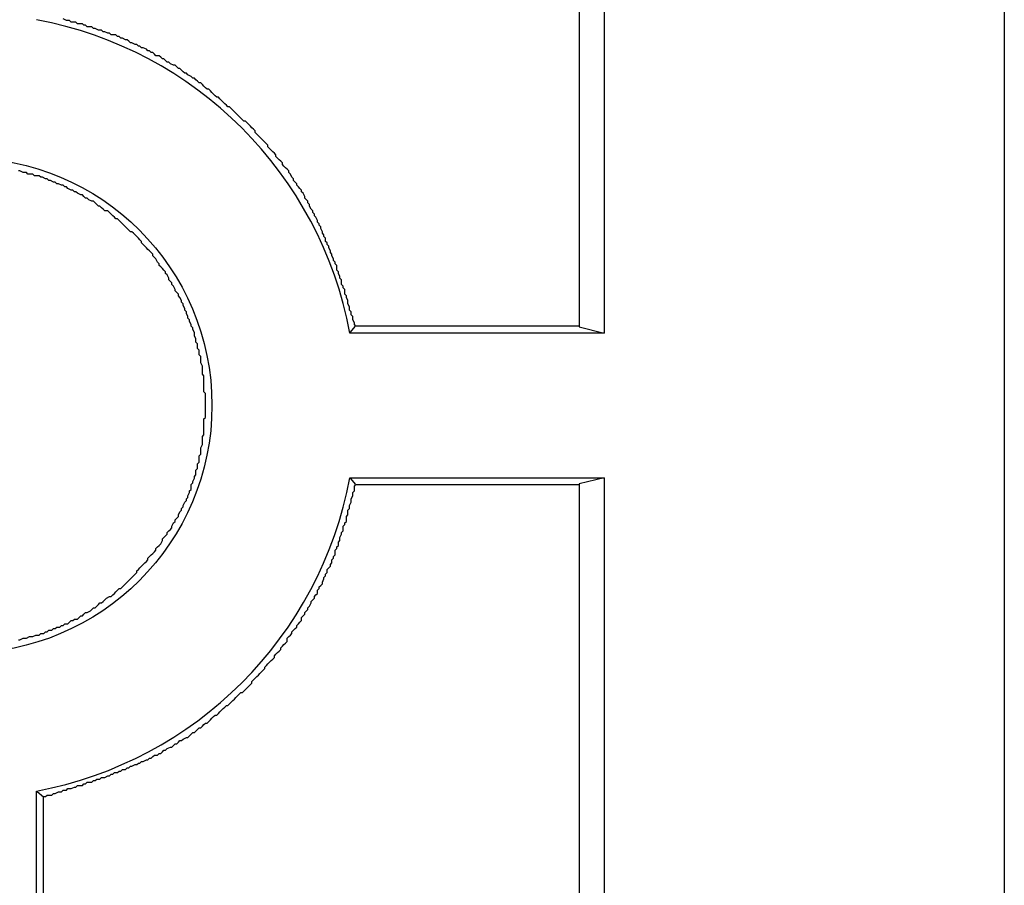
# Model space of a CAD drawing. Header units: millimetres. Extents: x 7187 to 8806, y -3756 to -2918.
# Tile 194 of 250: x 8783.43 to 8789.58, y -3545.71 to -3540.3. Entities that reach past the tile are written whole.
import ezdxf

# ---------------------------------------------------------------- set-up
doc = ezdxf.new("R2010")
doc.units = ezdxf.units.MM
doc.header["$LTSCALE"] = 3

msp = doc.modelspace()

# ---------------------------------------------------------------- linework, layer by layer
at = {"linetype": 'Continuous', "lineweight": 30}
for p, q in [((8789.5796, -3422.2061), (8789.5796, -3663.2061)), ((8787.078, -3502.1581), (8787.078, -3542.2541)), ((8786.9216, -3502.1972), (8786.9216, -3542.215)), ((8786.9216, -3542.215), (8787.078, -3542.2541)), ((8787.078, -3542.2541), (8785.4895, -3542.2541)), ((8785.4895, -3543.1581), (8787.078, -3543.1581)), ((8787.078, -3543.1581), (8786.9216, -3543.1972)), ((8787.078, -3543.1581), (8787.078, -3583.2541)), ((8786.9216, -3543.1972), (8786.9216, -3583.215)), ((8783.5316, -3581.2961), (8783.5316, -3545.1161)), ((8783.5752, -3581.2602), (8783.5752, -3545.152))]:
    msp.add_line(p, q, dxfattribs=at)
at = {"linetype": 'Continuous', "lineweight": 30, "flags": 128}
for points in [[(8785.4895, -3542.2541), (8785.4935, -3542.2493), (8785.5235, -3542.2129)], [(8785.4895, -3543.1581), (8785.4935, -3543.1628), (8785.5235, -3543.1993)], [(8783.5316, -3545.1161), (8783.5363, -3545.12), (8783.5752, -3545.152)]]:
    msp.add_lwpolyline(points, dxfattribs=at)
at = {"linetype": 'Continuous', "lineweight": 30}
for points in [[(8785.5278, -3542.2111, 0), (8785.5178, -3542.2011, 0), (8785.5178, -3542.1911, 0), (8785.5078, -3542.1711, 0), (8785.5078, -3542.1611, 0), (8785.5078, -3542.1511, 0), (8785.4978, -3542.1411, 0), (8785.4978, -3542.1211, 0), (8785.4878, -3542.1111, 0), (8785.4878, -3542.1011, 0), (8785.4878, -3542.0911, 0), (8785.4778, -3542.0711, 0), (8785.4778, -3542.0611, 0), (8785.4778, -3542.0511, 0), (8785.4678, -3542.0311, 0), (8785.4678, -3542.0211, 0), (8785.4578, -3542.0111, 0), (8785.4578, -3542.0011, 0), (8785.4578, -3541.9811, 0), (8785.4478, -3541.9711, 0), (8785.4478, -3541.9611, 0), (8785.4378, -3541.9511, 0), (8785.4378, -3541.9311, 0), (8785.4378, -3541.9211, 0), (8785.4278, -3541.9111, 0), (8785.4278, -3541.9011, 0), (8785.4178, -3541.8811, 0), (8785.4178, -3541.8711, 0), (8785.4078, -3541.8611, 0), (8785.4078, -3541.8511, 0), (8785.4078, -3541.8311, 0), (8785.3978, -3541.8211, 0), (8785.3978, -3541.8111, 0), (8785.3878, -3541.8011, 0), (8785.3878, -3541.7911, 0), (8785.3778, -3541.7711, 0), (8785.3778, -3541.7611, 0), (8785.3678, -3541.7511, 0), (8785.3678, -3541.7411, 0), (8785.3578, -3541.7211, 0), (8785.3578, -3541.7111, 0), (8785.3478, -3541.7011, 0), (8785.3478, -3541.6911, 0), (8785.3378, -3541.6811, 0), (8785.3378, -3541.6611, 0), (8785.3278, -3541.6511, 0), (8785.3278, -3541.6411, 0), (8785.3178, -3541.6311, 0), (8785.3178, -3541.6211, 0), (8785.3078, -3541.6011, 0), (8785.3078, -3541.5911, 0), (8785.2978, -3541.5811, 0), (8785.2978, -3541.5711, 0), (8785.2878, -3541.5611, 0), (8785.2878, -3541.5511, 0), (8785.2778, -3541.5311, 0), (8785.2678, -3541.5211, 0), (8785.2678, -3541.5111, 0), (8785.2578, -3541.5011, 0), (8785.2578, -3541.4911, 0), (8785.2478, -3541.4811, 0), (8785.2378, -3541.4611, 0), (8785.2378, -3541.4511, 0), (8785.2278, -3541.4411, 0), (8785.2278, -3541.4311, 0), (8785.2178, -3541.4211, 0), (8785.2078, -3541.4111, 0), (8785.2078, -3541.4011, 0), (8785.1978, -3541.3811, 0), (8785.1878, -3541.3711, 0), (8785.1878, -3541.3611, 0), (8785.1778, -3541.3511, 0), (8785.1678, -3541.3411, 0), (8785.1578, -3541.3311, 0), (8785.1578, -3541.3211, 0), (8785.1478, -3541.3111, 0), (8785.1378, -3541.3011, 0), (8785.1378, -3541.2911, 0), (8785.1278, -3541.2811, 0), (8785.1178, -3541.2611, 0), (8785.1078, -3541.2511, 0), (8785.1078, -3541.2411, 0), (8785.0978, -3541.2311, 0), (8785.0878, -3541.2211, 0), (8785.0778, -3541.2111, 0), (8785.0678, -3541.2011, 0), (8785.0678, -3541.1911, 0), (8785.0578, -3541.1811, 0), (8785.0478, -3541.1711, 0), (8785.0378, -3541.1611, 0), (8785.0278, -3541.1511, 0), (8785.0278, -3541.1411, 0), (8785.0178, -3541.1311, 0), (8785.0078, -3541.1211, 0), (8784.9978, -3541.1111, 0), (8784.9878, -3541.1011, 0), (8784.9778, -3541.0911, 0), (8784.9778, -3541.0811, 0), (8784.9678, -3541.0711, 0), (8784.9578, -3541.0611, 0), (8784.9478, -3541.0511, 0), (8784.9378, -3541.0411, 0), (8784.9278, -3541.0311, 0), (8784.9178, -3541.0211, 0), (8784.9078, -3541.0111, 0), (8784.8978, -3541.0011, 0), (8784.8978, -3540.9911, 0), (8784.8878, -3540.9811, 0), (8784.8778, -3540.9711, 0), (8784.8678, -3540.9611, 0), (8784.8578, -3540.9511, 0), (8784.8478, -3540.9411, 0), (8784.8378, -3540.9311, 0), (8784.8278, -3540.9311, 0), (8784.8178, -3540.9211, 0), (8784.8078, -3540.9111, 0), (8784.7978, -3540.9011, 0), (8784.7878, -3540.8911, 0), (8784.7778, -3540.8811, 0), (8784.7678, -3540.8711, 0), (8784.7578, -3540.8611, 0), (8784.7478, -3540.8511, 0), (8784.7378, -3540.8411, 0), (8784.7278, -3540.8411, 0), (8784.7178, -3540.8311, 0), (8784.7078, -3540.8211, 0), (8784.6978, -3540.8111, 0), (8784.6878, -3540.8011, 0), (8784.6778, -3540.7911, 0), (8784.6678, -3540.7811, 0), (8784.6578, -3540.7811, 0), (8784.6478, -3540.7711, 0), (8784.6378, -3540.7611, 0), (8784.6278, -3540.7511, 0), (8784.6178, -3540.7411, 0), (8784.6078, -3540.7311, 0), (8784.5978, -3540.7311, 0), (8784.5878, -3540.7211, 0), (8784.5778, -3540.7111, 0), (8784.5678, -3540.7011, 0), (8784.5578, -3540.6911, 0), (8784.5478, -3540.6911, 0), (8784.5378, -3540.6811, 0), (8784.5278, -3540.6711, 0), (8784.5178, -3540.6611, 0), (8784.5078, -3540.6611, 0), (8784.4978, -3540.6511, 0), (8784.4778, -3540.6411, 0), (8784.4678, -3540.6311, 0), (8784.4578, -3540.6311, 0), (8784.4478, -3540.6211, 0), (8784.4378, -3540.6111, 0), (8784.4278, -3540.6011, 0), (8784.4178, -3540.6011, 0), (8784.4078, -3540.5911, 0), (8784.3978, -3540.5811, 0), (8784.3878, -3540.5811, 0), (8784.3678, -3540.5711, 0), (8784.3578, -3540.5611, 0), (8784.3478, -3540.5611, 0), (8784.3378, -3540.5511, 0), (8784.3278, -3540.5411, 0), (8784.3178, -3540.5411, 0), (8784.3078, -3540.5311, 0), (8784.2978, -3540.5211, 0), (8784.2778, -3540.5211, 0), (8784.2678, -3540.5111, 0), (8784.2578, -3540.5011, 0), (8784.2478, -3540.5011, 0), (8784.2378, -3540.4911, 0), (8784.2278, -3540.4911, 0), (8784.2178, -3540.4811, 0), (8784.1978, -3540.4711, 0), (8784.1878, -3540.4711, 0), (8784.1778, -3540.4611, 0), (8784.1678, -3540.4611, 0), (8784.1578, -3540.4511, 0), (8784.1478, -3540.4511, 0), (8784.1278, -3540.4411, 0), (8784.1178, -3540.4411, 0), (8784.1078, -3540.4311, 0), (8784.0978, -3540.4211, 0), (8784.0878, -3540.4211, 0), (8784.0678, -3540.4111, 0), (8784.0578, -3540.4111, 0), (8784.0478, -3540.4011, 0), (8784.0378, -3540.4011, 0), (8784.0278, -3540.3911, 0), (8784.0078, -3540.3911, 0), (8783.9978, -3540.3911, 0), (8783.9878, -3540.3811, 0), (8783.9778, -3540.3811, 0), (8783.9578, -3540.3711, 0), (8783.9478, -3540.3711, 0), (8783.9378, -3540.3611, 0), (8783.9278, -3540.3611, 0), (8783.9178, -3540.3611, 0), (8783.8978, -3540.3511, 0), (8783.8878, -3540.3511, 0), (8783.8778, -3540.3411, 0), (8783.8678, -3540.3411, 0), (8783.8478, -3540.3411, 0), (8783.8378, -3540.3311, 0), (8783.8278, -3540.3311, 0), (8783.8178, -3540.3211, 0), (8783.7978, -3540.3211, 0), (8783.7878, -3540.3211, 0), (8783.7778, -3540.3111, 0), (8783.7678, -3540.3111, 0), (8783.7478, -3540.3111, 0), (8783.7378, -3540.3011, 0), (8783.7278, -3540.3011, 0), (8783.7178, -3540.3011, 0), (8783.6978, -3540.2911, 0)], [(8784.1278, -3543.7811, 0), (8784.1378, -3543.7711, 0), (8784.1478, -3543.7611, 0), (8784.1578, -3543.7511, 0), (8784.1578, -3543.7411, 0), (8784.1678, -3543.7311, 0), (8784.1778, -3543.7211, 0), (8784.1878, -3543.7111, 0), (8784.1978, -3543.7011, 0), (8784.2078, -3543.6911, 0), (8784.2178, -3543.6811, 0), (8784.2278, -3543.6711, 0), (8784.2278, -3543.6611, 0), (8784.2378, -3543.6511, 0), (8784.2478, -3543.6411, 0), (8784.2578, -3543.6311, 0), (8784.2678, -3543.6211, 0), (8784.2778, -3543.6111, 0), (8784.2778, -3543.6011, 0), (8784.2878, -3543.5911, 0), (8784.2978, -3543.5811, 0), (8784.3078, -3543.5711, 0), (8784.3178, -3543.5511, 0), (8784.3178, -3543.5411, 0), (8784.3278, -3543.5311, 0), (8784.3378, -3543.5211, 0), (8784.3478, -3543.5111, 0), (8784.3478, -3543.5011, 0), (8784.3578, -3543.4911, 0), (8784.3678, -3543.4811, 0), (8784.3778, -3543.4711, 0), (8784.3778, -3543.4611, 0), (8784.3878, -3543.4411, 0), (8784.3978, -3543.4311, 0), (8784.3978, -3543.4211, 0), (8784.4078, -3543.4111, 0), (8784.4178, -3543.4011, 0), (8784.4178, -3543.3911, 0), (8784.4278, -3543.3711, 0), (8784.4378, -3543.3611, 0), (8784.4378, -3543.3511, 0), (8784.4478, -3543.3411, 0), (8784.4478, -3543.3311, 0), (8784.4578, -3543.3111, 0), (8784.4678, -3543.3011, 0), (8784.4678, -3543.2911, 0), (8784.4778, -3543.2811, 0), (8784.4778, -3543.2711, 0), (8784.4878, -3543.2511, 0), (8784.4878, -3543.2411, 0), (8784.4978, -3543.2311, 0), (8784.4978, -3543.2211, 0), (8784.4978, -3543.2011, 0), (8784.5078, -3543.1911, 0), (8784.5078, -3543.1811, 0), (8784.5178, -3543.1611, 0), (8784.5178, -3543.1511, 0), (8784.5278, -3543.1411, 0), (8784.5278, -3543.1311, 0), (8784.5278, -3543.1111, 0), (8784.5378, -3543.1011, 0), (8784.5378, -3543.0911, 0), (8784.5378, -3543.0711, 0), (8784.5478, -3543.0611, 0), (8784.5478, -3543.0511, 0), (8784.5478, -3543.0311, 0), (8784.5478, -3543.0211, 0), (8784.5578, -3543.0111, 0), (8784.5578, -3542.9911, 0), (8784.5578, -3542.9811, 0), (8784.5578, -3542.9711, 0), (8784.5678, -3542.9511, 0), (8784.5678, -3542.9411, 0), (8784.5678, -3542.9311, 0), (8784.5678, -3542.9111, 0), (8784.5678, -3542.9011, 0), (8784.5778, -3542.8911, 0), (8784.5778, -3542.8711, 0), (8784.5778, -3542.8611, 0), (8784.5778, -3542.8511, 0), (8784.5778, -3542.8311, 0), (8784.5778, -3542.8211, 0), (8784.5778, -3542.8111, 0), (8784.5778, -3542.7911, 0), (8784.5878, -3542.7811, 0), (8784.5878, -3542.7611, 0), (8784.5878, -3542.7511, 0), (8784.5878, -3542.7411, 0), (8784.5878, -3542.7211, 0), (8784.5878, -3542.7111, 0), (8784.5878, -3542.7011, 0), (8784.5878, -3542.6811, 0), (8784.5878, -3542.6711, 0), (8784.5878, -3542.6611, 0), (8784.5878, -3542.6411, 0), (8784.5878, -3542.6311, 0), (8784.5778, -3542.6211, 0), (8784.5778, -3542.6011, 0), (8784.5778, -3542.5911, 0), (8784.5778, -3542.5811, 0), (8784.5778, -3542.5611, 0), (8784.5778, -3542.5511, 0), (8784.5778, -3542.5411, 0), (8784.5778, -3542.5211, 0), (8784.5678, -3542.5111, 0), (8784.5678, -3542.5011, 0), (8784.5678, -3542.4811, 0), (8784.5678, -3542.4711, 0), (8784.5678, -3542.4611, 0), (8784.5578, -3542.4411, 0), (8784.5578, -3542.4311, 0), (8784.5578, -3542.4211, 0), (8784.5578, -3542.4011, 0), (8784.5478, -3542.3911, 0), (8784.5478, -3542.3811, 0), (8784.5478, -3542.3611, 0), (8784.5378, -3542.3511, 0), (8784.5378, -3542.3411, 0), (8784.5378, -3542.3211, 0), (8784.5278, -3542.3111, 0), (8784.5278, -3542.3011, 0), (8784.5278, -3542.2911, 0), (8784.5178, -3542.2711, 0), (8784.5178, -3542.2611, 0), (8784.5178, -3542.2511, 0), (8784.5078, -3542.2311, 0), (8784.5078, -3542.2211, 0), (8784.4978, -3542.2111, 0), (8784.4978, -3542.2011, 0), (8784.4878, -3542.1811, 0), (8784.4878, -3542.1711, 0), (8784.4778, -3542.1611, 0), (8784.4778, -3542.1511, 0), (8784.4678, -3542.1311, 0), (8784.4678, -3542.1211, 0), (8784.4578, -3542.1111, 0), (8784.4578, -3542.1011, 0), (8784.4478, -3542.0811, 0), (8784.4478, -3542.0711, 0), (8784.4378, -3542.0611, 0), (8784.4378, -3542.0511, 0), (8784.4278, -3542.0311, 0), (8784.4178, -3542.0211, 0), (8784.4178, -3542.0111, 0), (8784.4078, -3542.0011, 0), (8784.3978, -3541.9911, 0), (8784.3978, -3541.9811, 0), (8784.3878, -3541.9611, 0), (8784.3778, -3541.9511, 0), (8784.3778, -3541.9411, 0), (8784.3678, -3541.9311, 0), (8784.3578, -3541.9211, 0), (8784.3578, -3541.9111, 0), (8784.3478, -3541.8911, 0), (8784.3378, -3541.8811, 0), (8784.3378, -3541.8711, 0), (8784.3278, -3541.8611, 0), (8784.3178, -3541.8511, 0), (8784.3078, -3541.8411, 0), (8784.2978, -3541.8311, 0), (8784.2978, -3541.8211, 0), (8784.2878, -3541.8111, 0), (8784.2778, -3541.7911, 0), (8784.2678, -3541.7811, 0), (8784.2578, -3541.7711, 0), (8784.2578, -3541.7611, 0), (8784.2478, -3541.7511, 0), (8784.2378, -3541.7411, 0), (8784.2278, -3541.7311, 0), (8784.2178, -3541.7211, 0), (8784.2078, -3541.7111, 0), (8784.1978, -3541.7011, 0), (8784.1878, -3541.6911, 0), (8784.1878, -3541.6811, 0), (8784.1778, -3541.6711, 0), (8784.1678, -3541.6611, 0), (8784.1578, -3541.6511, 0), (8784.1478, -3541.6411, 0), (8784.1378, -3541.6311, 0), (8784.1278, -3541.6211, 0), (8784.1178, -3541.6211, 0), (8784.1078, -3541.6111, 0), (8784.0978, -3541.6011, 0), (8784.0878, -3541.5911, 0), (8784.0778, -3541.5811, 0), (8784.0678, -3541.5711, 0), (8784.0578, -3541.5611, 0), (8784.0478, -3541.5511, 0), (8784.0378, -3541.5411, 0), (8784.0278, -3541.5411, 0), (8784.0178, -3541.5311, 0), (8784.0078, -3541.5211, 0), (8783.9978, -3541.5111, 0), (8783.9878, -3541.5011, 0), (8783.9778, -3541.4911, 0), (8783.9578, -3541.4911, 0), (8783.9478, -3541.4811, 0), (8783.9378, -3541.4711, 0), (8783.9278, -3541.4611, 0), (8783.9178, -3541.4611, 0), (8783.9078, -3541.4511, 0), (8783.8978, -3541.4411, 0), (8783.8878, -3541.4311, 0), (8783.8778, -3541.4311, 0), (8783.8578, -3541.4211, 0), (8783.8478, -3541.4111, 0), (8783.8378, -3541.4111, 0), (8783.8278, -3541.4011, 0), (8783.8178, -3541.3911, 0), (8783.8078, -3541.3911, 0), (8783.7878, -3541.3811, 0), (8783.7778, -3541.3711, 0), (8783.7678, -3541.3711, 0), (8783.7578, -3541.3611, 0), (8783.7478, -3541.3611, 0), (8783.7278, -3541.3511, 0), (8783.7178, -3541.3411, 0), (8783.7078, -3541.3411, 0), (8783.6978, -3541.3311, 0), (8783.6878, -3541.3311, 0), (8783.6678, -3541.3211, 0), (8783.6578, -3541.3211, 0), (8783.6478, -3541.3111, 0), (8783.6378, -3541.3111, 0), (8783.6178, -3541.3011, 0), (8783.6078, -3541.3011, 0), (8783.5978, -3541.2911, 0), (8783.5878, -3541.2911, 0), (8783.5678, -3541.2811, 0), (8783.5578, -3541.2811, 0), (8783.5478, -3541.2711, 0), (8783.5378, -3541.2711, 0), (8783.5178, -3541.2711, 0), (8783.5078, -3541.2611, 0), (8783.4978, -3541.2611, 0), (8783.4778, -3541.2611, 0), (8783.4678, -3541.2511, 0), (8783.4578, -3541.2511, 0), (8783.4478, -3541.2511, 0), (8783.4278, -3541.2411, 0), (8783.4178, -3541.2411, 0)], [(8786.9178, -3542.2111, 0), (8786.9078, -3542.2111, 0), (8786.8978, -3542.2111, 0), (8786.8878, -3542.2111, 0), (8786.8778, -3542.2111, 0), (8786.8678, -3542.2111, 0), (8786.8578, -3542.2111, 0), (8786.8478, -3542.2111, 0), (8786.8378, -3542.2111, 0), (8786.8278, -3542.2111, 0), (8786.8078, -3542.2111, 0), (8786.7978, -3542.2111, 0), (8786.7878, -3542.2111, 0), (8786.7778, -3542.2111, 0), (8786.7678, -3542.2111, 0), (8786.7578, -3542.2111, 0), (8786.7478, -3542.2111, 0), (8786.7378, -3542.2111, 0), (8786.7278, -3542.2111, 0), (8786.7178, -3542.2111, 0), (8786.7078, -3542.2111, 0), (8786.6878, -3542.2111, 0), (8786.6778, -3542.2111, 0), (8786.6678, -3542.2111, 0), (8786.6578, -3542.2111, 0), (8786.6478, -3542.2111, 0), (8786.6378, -3542.2111, 0), (8786.6278, -3542.2111, 0), (8786.6178, -3542.2111, 0), (8786.6078, -3542.2111, 0), (8786.5978, -3542.2111, 0), (8786.5878, -3542.2111, 0), (8786.5678, -3542.2111, 0), (8786.5578, -3542.2111, 0), (8786.5478, -3542.2111, 0), (8786.5378, -3542.2111, 0), (8786.5278, -3542.2111, 0), (8786.5178, -3542.2111, 0), (8786.5078, -3542.2111, 0), (8786.4978, -3542.2111, 0), (8786.4878, -3542.2111, 0), (8786.4778, -3542.2111, 0), (8786.4678, -3542.2111, 0), (8786.4478, -3542.2111, 0), (8786.4378, -3542.2111, 0), (8786.4278, -3542.2111, 0), (8786.4178, -3542.2111, 0), (8786.4078, -3542.2111, 0), (8786.3978, -3542.2111, 0), (8786.3878, -3542.2111, 0), (8786.3778, -3542.2111, 0), (8786.3678, -3542.2111, 0), (8786.3578, -3542.2111, 0), (8786.3478, -3542.2111, 0), (8786.3278, -3542.2111, 0), (8786.3178, -3542.2111, 0), (8786.3078, -3542.2111, 0), (8786.2978, -3542.2111, 0), (8786.2878, -3542.2111, 0), (8786.2778, -3542.2111, 0), (8786.2678, -3542.2111, 0), (8786.2578, -3542.2111, 0), (8786.2478, -3542.2111, 0), (8786.2378, -3542.2111, 0), (8786.2278, -3542.2111, 0), (8786.2078, -3542.2111, 0), (8786.1978, -3542.2111, 0), (8786.1878, -3542.2111, 0), (8786.1778, -3542.2111, 0), (8786.1678, -3542.2111, 0), (8786.1578, -3542.2111, 0), (8786.1478, -3542.2111, 0), (8786.1378, -3542.2111, 0), (8786.1278, -3542.2111, 0), (8786.1178, -3542.2111, 0), (8786.1078, -3542.2111, 0), (8786.0878, -3542.2111, 0), (8786.0778, -3542.2111, 0), (8786.0678, -3542.2111, 0), (8786.0578, -3542.2111, 0), (8786.0478, -3542.2111, 0), (8786.0378, -3542.2111, 0), (8786.0278, -3542.2111, 0), (8786.0178, -3542.2111, 0), (8786.0078, -3542.2111, 0), (8785.9978, -3542.2111, 0), (8785.9778, -3542.2111, 0), (8785.9678, -3542.2111, 0), (8785.9578, -3542.2111, 0), (8785.9478, -3542.2111, 0), (8785.9378, -3542.2111, 0), (8785.9278, -3542.2111, 0), (8785.9178, -3542.2111, 0), (8785.9078, -3542.2111, 0), (8785.8978, -3542.2111, 0), (8785.8878, -3542.2111, 0), (8785.8778, -3542.2111, 0), (8785.8578, -3542.2111, 0), (8785.8478, -3542.2111, 0), (8785.8378, -3542.2111, 0), (8785.8278, -3542.2111, 0), (8785.8178, -3542.2111, 0), (8785.8078, -3542.2111, 0), (8785.7978, -3542.2111, 0), (8785.7878, -3542.2111, 0), (8785.7778, -3542.2111, 0), (8785.7678, -3542.2111, 0), (8785.7578, -3542.2111, 0), (8785.7378, -3542.2111, 0), (8785.7278, -3542.2111, 0), (8785.7178, -3542.2111, 0), (8785.7078, -3542.2111, 0), (8785.6978, -3542.2111, 0), (8785.6878, -3542.2111, 0), (8785.6778, -3542.2111, 0), (8785.6678, -3542.2111, 0), (8785.6578, -3542.2111, 0), (8785.6478, -3542.2111, 0), (8785.6378, -3542.2111, 0), (8785.6178, -3542.2111, 0), (8785.6078, -3542.2111, 0), (8785.5978, -3542.2111, 0), (8785.5878, -3542.2111, 0), (8785.5778, -3542.2111, 0), (8785.5678, -3542.2111, 0), (8785.5578, -3542.2111, 0), (8785.5478, -3542.2111, 0), (8785.5378, -3542.2111, 0), (8785.5278, -3542.2111, 0)], [(8783.5778, -3545.1511, 0), (8783.5878, -3545.1511, 0), (8783.5978, -3545.1411, 0), (8783.6078, -3545.1411, 0), (8783.6278, -3545.1411, 0), (8783.6378, -3545.1311, 0), (8783.6478, -3545.1311, 0), (8783.6678, -3545.1211, 0), (8783.6778, -3545.1211, 0), (8783.6878, -3545.1211, 0), (8783.6978, -3545.1111, 0), (8783.7178, -3545.1111, 0), (8783.7278, -3545.1011, 0), (8783.7378, -3545.1011, 0), (8783.7478, -3545.1011, 0), (8783.7678, -3545.0911, 0), (8783.7778, -3545.0911, 0), (8783.7878, -3545.0811, 0), (8783.7978, -3545.0811, 0), (8783.8178, -3545.0811, 0), (8783.8278, -3545.0711, 0), (8783.8378, -3545.0711, 0), (8783.8478, -3545.0611, 0), (8783.8678, -3545.0611, 0), (8783.8778, -3545.0611, 0), (8783.8878, -3545.0511, 0), (8783.8978, -3545.0511, 0), (8783.9078, -3545.0411, 0), (8783.9278, -3545.0411, 0), (8783.9378, -3545.0311, 0), (8783.9478, -3545.0311, 0), (8783.9578, -3545.0311, 0), (8783.9778, -3545.0211, 0), (8783.9878, -3545.0211, 0), (8783.9978, -3545.0111, 0), (8784.0078, -3545.0111, 0), (8784.0178, -3545.0011, 0), (8784.0378, -3545.0011, 0), (8784.0478, -3544.9911, 0), (8784.0578, -3544.9911, 0), (8784.0678, -3544.9811, 0), (8784.0878, -3544.9811, 0), (8784.0978, -3544.9711, 0), (8784.1078, -3544.9711, 0), (8784.1178, -3544.9611, 0), (8784.1278, -3544.9611, 0), (8784.1478, -3544.9511, 0), (8784.1578, -3544.9511, 0), (8784.1678, -3544.9411, 0), (8784.1778, -3544.9411, 0), (8784.1878, -3544.9311, 0), (8784.1978, -3544.9311, 0), (8784.2178, -3544.9211, 0), (8784.2278, -3544.9211, 0), (8784.2378, -3544.9111, 0), (8784.2478, -3544.9111, 0), (8784.2578, -3544.9011, 0), (8784.2678, -3544.8911, 0), (8784.2878, -3544.8911, 0), (8784.2978, -3544.8811, 0), (8784.3078, -3544.8811, 0), (8784.3178, -3544.8711, 0), (8784.3278, -3544.8611, 0), (8784.3378, -3544.8611, 0), (8784.3478, -3544.8511, 0), (8784.3678, -3544.8411, 0), (8784.3778, -3544.8411, 0), (8784.3878, -3544.8311, 0), (8784.3978, -3544.8211, 0), (8784.4078, -3544.8211, 0), (8784.4178, -3544.8111, 0), (8784.4278, -3544.8011, 0), (8784.4378, -3544.8011, 0), (8784.4478, -3544.7911, 0), (8784.4678, -3544.7811, 0), (8784.4778, -3544.7811, 0), (8784.4878, -3544.7711, 0), (8784.4978, -3544.7611, 0), (8784.5078, -3544.7511, 0), (8784.5178, -3544.7511, 0), (8784.5278, -3544.7411, 0), (8784.5378, -3544.7311, 0), (8784.5478, -3544.7211, 0), (8784.5578, -3544.7211, 0), (8784.5678, -3544.7111, 0), (8784.5778, -3544.7011, 0), (8784.5878, -3544.6911, 0), (8784.5978, -3544.6911, 0), (8784.6078, -3544.6811, 0), (8784.6178, -3544.6711, 0), (8784.6278, -3544.6611, 0), (8784.6378, -3544.6511, 0), (8784.6478, -3544.6411, 0), (8784.6578, -3544.6411, 0), (8784.6678, -3544.6311, 0), (8784.6778, -3544.6211, 0), (8784.6878, -3544.6111, 0), (8784.6978, -3544.6011, 0), (8784.7078, -3544.5911, 0), (8784.7178, -3544.5811, 0), (8784.7278, -3544.5811, 0), (8784.7378, -3544.5711, 0), (8784.7478, -3544.5611, 0), (8784.7578, -3544.5511, 0), (8784.7678, -3544.5411, 0), (8784.7778, -3544.5311, 0), (8784.7878, -3544.5211, 0), (8784.7978, -3544.5111, 0), (8784.8078, -3544.5011, 0), (8784.8178, -3544.5011, 0), (8784.8278, -3544.4911, 0), (8784.8378, -3544.4811, 0), (8784.8478, -3544.4711, 0), (8784.8578, -3544.4611, 0), (8784.8678, -3544.4511, 0), (8784.8778, -3544.4411, 0), (8784.8778, -3544.4311, 0), (8784.8878, -3544.4211, 0), (8784.8978, -3544.4111, 0), (8784.9078, -3544.4011, 0), (8784.9178, -3544.3911, 0), (8784.9278, -3544.3811, 0), (8784.9378, -3544.3711, 0), (8784.9478, -3544.3611, 0), (8784.9578, -3544.3511, 0), (8784.9578, -3544.3411, 0), (8784.9678, -3544.3311, 0), (8784.9778, -3544.3211, 0), (8784.9878, -3544.3111, 0), (8784.9978, -3544.3011, 0), (8785.0078, -3544.2911, 0), (8785.0178, -3544.2811, 0), (8785.0178, -3544.2711, 0), (8785.0278, -3544.2611, 0), (8785.0378, -3544.2511, 0), (8785.0478, -3544.2411, 0), (8785.0578, -3544.2311, 0), (8785.0578, -3544.2211, 0), (8785.0678, -3544.2111, 0), (8785.0778, -3544.2011, 0), (8785.0878, -3544.1911, 0), (8785.0978, -3544.1811, 0), (8785.0978, -3544.1611, 0), (8785.1078, -3544.1511, 0), (8785.1178, -3544.1411, 0), (8785.1278, -3544.1311, 0), (8785.1278, -3544.1211, 0), (8785.1378, -3544.1111, 0), (8785.1478, -3544.1011, 0), (8785.1578, -3544.0911, 0), (8785.1578, -3544.0811, 0), (8785.1678, -3544.0711, 0), (8785.1778, -3544.0611, 0), (8785.1878, -3544.0511, 0), (8785.1878, -3544.0311, 0), (8785.1978, -3544.0211, 0), (8785.2078, -3544.0111, 0), (8785.2078, -3544.0011, 0), (8785.2178, -3543.9911, 0), (8785.2278, -3543.9811, 0), (8785.2278, -3543.9711, 0), (8785.2378, -3543.9611, 0), (8785.2478, -3543.9411, 0), (8785.2478, -3543.9311, 0), (8785.2578, -3543.9211, 0), (8785.2678, -3543.9111, 0), (8785.2678, -3543.9011, 0), (8785.2778, -3543.8911, 0), (8785.2878, -3543.8811, 0), (8785.2878, -3543.8611, 0), (8785.2978, -3543.8511, 0), (8785.2978, -3543.8411, 0), (8785.3078, -3543.8311, 0), (8785.3178, -3543.8211, 0), (8785.3178, -3543.8111, 0), (8785.3278, -3543.7911, 0), (8785.3278, -3543.7811, 0), (8785.3378, -3543.7711, 0), (8785.3378, -3543.7611, 0), (8785.3478, -3543.7511, 0), (8785.3478, -3543.7311, 0), (8785.3578, -3543.7211, 0), (8785.3678, -3543.7111, 0), (8785.3678, -3543.7011, 0), (8785.3778, -3543.6911, 0), (8785.3778, -3543.6711, 0), (8785.3878, -3543.6611, 0), (8785.3878, -3543.6511, 0), (8785.3978, -3543.6411, 0), (8785.3978, -3543.6311, 0), (8785.3978, -3543.6111, 0), (8785.4078, -3543.6011, 0), (8785.4078, -3543.5911, 0), (8785.4178, -3543.5811, 0), (8785.4178, -3543.5611, 0), (8785.4278, -3543.5511, 0), (8785.4278, -3543.5411, 0), (8785.4278, -3543.5311, 0), (8785.4378, -3543.5111, 0), (8785.4378, -3543.5011, 0), (8785.4478, -3543.4911, 0), (8785.4478, -3543.4811, 0), (8785.4478, -3543.4611, 0), (8785.4578, -3543.4511, 0), (8785.4578, -3543.4411, 0), (8785.4678, -3543.4311, 0), (8785.4678, -3543.4111, 0), (8785.4678, -3543.4011, 0), (8785.4778, -3543.3911, 0), (8785.4778, -3543.3811, 0), (8785.4778, -3543.3611, 0), (8785.4878, -3543.3511, 0), (8785.4878, -3543.3411, 0), (8785.4878, -3543.3311, 0), (8785.4978, -3543.3111, 0), (8785.4978, -3543.3011, 0), (8785.4978, -3543.2911, 0), (8785.5078, -3543.2711, 0), (8785.5078, -3543.2611, 0), (8785.5078, -3543.2511, 0), (8785.5178, -3543.2411, 0), (8785.5178, -3543.2211, 0), (8785.5178, -3543.2111, 0), (8785.5278, -3543.2011, 0)], [(8785.5278, -3543.2011, 0), (8785.5378, -3543.2011, 0), (8785.5478, -3543.2011, 0), (8785.5578, -3543.2011, 0), (8785.5678, -3543.2011, 0), (8785.5778, -3543.2011, 0), (8785.5878, -3543.2011, 0), (8785.5978, -3543.2011, 0), (8785.6078, -3543.2011, 0), (8785.6178, -3543.2011, 0), (8785.6378, -3543.2011, 0), (8785.6478, -3543.2011, 0), (8785.6578, -3543.2011, 0), (8785.6678, -3543.2011, 0), (8785.6778, -3543.2011, 0), (8785.6878, -3543.2011, 0), (8785.6978, -3543.2011, 0), (8785.7078, -3543.2011, 0), (8785.7178, -3543.2011, 0), (8785.7278, -3543.2011, 0), (8785.7378, -3543.2011, 0), (8785.7578, -3543.2011, 0), (8785.7678, -3543.2011, 0), (8785.7778, -3543.2011, 0), (8785.7878, -3543.2011, 0), (8785.7978, -3543.2011, 0), (8785.8078, -3543.2011, 0), (8785.8178, -3543.2011, 0), (8785.8278, -3543.2011, 0), (8785.8378, -3543.2011, 0), (8785.8478, -3543.2011, 0), (8785.8578, -3543.2011, 0), (8785.8778, -3543.2011, 0), (8785.8878, -3543.2011, 0), (8785.8978, -3543.2011, 0), (8785.9078, -3543.2011, 0), (8785.9178, -3543.2011, 0), (8785.9278, -3543.2011, 0), (8785.9378, -3543.2011, 0), (8785.9478, -3543.2011, 0), (8785.9578, -3543.2011, 0), (8785.9678, -3543.2011, 0), (8785.9778, -3543.2011, 0), (8785.9978, -3543.2011, 0), (8786.0078, -3543.2011, 0), (8786.0178, -3543.2011, 0), (8786.0278, -3543.2011, 0), (8786.0378, -3543.2011, 0), (8786.0478, -3543.2011, 0), (8786.0578, -3543.2011, 0), (8786.0678, -3543.2011, 0), (8786.0778, -3543.2011, 0), (8786.0878, -3543.2011, 0), (8786.1078, -3543.2011, 0), (8786.1178, -3543.2011, 0), (8786.1278, -3543.2011, 0), (8786.1378, -3543.2011, 0), (8786.1478, -3543.2011, 0), (8786.1578, -3543.2011, 0), (8786.1678, -3543.2011, 0), (8786.1778, -3543.2011, 0), (8786.1878, -3543.2011, 0), (8786.1978, -3543.2011, 0), (8786.2078, -3543.2011, 0), (8786.2278, -3543.2011, 0), (8786.2378, -3543.2011, 0), (8786.2478, -3543.2011, 0), (8786.2578, -3543.2011, 0), (8786.2678, -3543.2011, 0), (8786.2778, -3543.2011, 0), (8786.2878, -3543.2011, 0), (8786.2978, -3543.2011, 0), (8786.3078, -3543.2011, 0), (8786.3178, -3543.2011, 0), (8786.3278, -3543.2011, 0), (8786.3478, -3543.2011, 0), (8786.3578, -3543.2011, 0), (8786.3678, -3543.2011, 0), (8786.3778, -3543.2011, 0), (8786.3878, -3543.2011, 0), (8786.3978, -3543.2011, 0), (8786.4078, -3543.2011, 0), (8786.4178, -3543.2011, 0), (8786.4278, -3543.2011, 0), (8786.4378, -3543.2011, 0), (8786.4478, -3543.2011, 0), (8786.4678, -3543.2011, 0), (8786.4778, -3543.2011, 0), (8786.4878, -3543.2011, 0), (8786.4978, -3543.2011, 0), (8786.5078, -3543.2011, 0), (8786.5178, -3543.2011, 0), (8786.5278, -3543.2011, 0), (8786.5378, -3543.2011, 0), (8786.5478, -3543.2011, 0), (8786.5578, -3543.2011, 0), (8786.5678, -3543.2011, 0), (8786.5878, -3543.2011, 0), (8786.5978, -3543.2011, 0), (8786.6078, -3543.2011, 0), (8786.6178, -3543.2011, 0), (8786.6278, -3543.2011, 0), (8786.6378, -3543.2011, 0), (8786.6478, -3543.2011, 0), (8786.6578, -3543.2011, 0), (8786.6678, -3543.2011, 0), (8786.6778, -3543.2011, 0), (8786.6878, -3543.2011, 0), (8786.7078, -3543.2011, 0), (8786.7178, -3543.2011, 0), (8786.7278, -3543.2011, 0), (8786.7378, -3543.2011, 0), (8786.7478, -3543.2011, 0), (8786.7578, -3543.2011, 0), (8786.7678, -3543.2011, 0), (8786.7778, -3543.2011, 0), (8786.7878, -3543.2011, 0), (8786.7978, -3543.2011, 0), (8786.8078, -3543.2011, 0), (8786.8278, -3543.2011, 0), (8786.8378, -3543.2011, 0), (8786.8478, -3543.2011, 0), (8786.8578, -3543.2011, 0), (8786.8678, -3543.2011, 0), (8786.8778, -3543.2011, 0), (8786.8878, -3543.2011, 0), (8786.8978, -3543.2011, 0), (8786.9078, -3543.2011, 0), (8786.9178, -3543.2011, 0)], [(8783.4178, -3544.1711, 0), (8783.4278, -3544.1711, 0), (8783.4478, -3544.1611, 0), (8783.4578, -3544.1611, 0), (8783.4678, -3544.1611, 0), (8783.4878, -3544.1511, 0), (8783.4978, -3544.1511, 0), (8783.5078, -3544.1511, 0), (8783.5278, -3544.1411, 0), (8783.5378, -3544.1411, 0), (8783.5478, -3544.1411, 0), (8783.5578, -3544.1311, 0), (8783.5778, -3544.1311, 0), (8783.5878, -3544.1211, 0), (8783.5978, -3544.1211, 0), (8783.6078, -3544.1111, 0), (8783.6278, -3544.1111, 0), (8783.6378, -3544.1011, 0), (8783.6478, -3544.1011, 0), (8783.6578, -3544.0911, 0), (8783.6778, -3544.0911, 0), (8783.6878, -3544.0811, 0), (8783.6978, -3544.0811, 0), (8783.7078, -3544.0711, 0), (8783.7278, -3544.0711, 0), (8783.7378, -3544.0611, 0), (8783.7478, -3544.0511, 0), (8783.7578, -3544.0511, 0), (8783.7678, -3544.0411, 0), (8783.7878, -3544.0411, 0), (8783.7978, -3544.0311, 0), (8783.8078, -3544.0211, 0), (8783.8178, -3544.0211, 0), (8783.8278, -3544.0111, 0), (8783.8378, -3544.0011, 0), (8783.8478, -3544.0011, 0), (8783.8678, -3543.9911, 0), (8783.8778, -3543.9811, 0), (8783.8878, -3543.9711, 0), (8783.8978, -3543.9711, 0), (8783.9078, -3543.9611, 0), (8783.9178, -3543.9511, 0), (8783.9278, -3543.9411, 0), (8783.9378, -3543.9411, 0), (8783.9478, -3543.9311, 0), (8783.9578, -3543.9211, 0), (8783.9678, -3543.9111, 0), (8783.9878, -3543.9011, 0), (8783.9978, -3543.9011, 0), (8784.0078, -3543.8911, 0), (8784.0178, -3543.8811, 0), (8784.0278, -3543.8711, 0), (8784.0378, -3543.8611, 0), (8784.0478, -3543.8511, 0), (8784.0578, -3543.8511, 0), (8784.0678, -3543.8411, 0), (8784.0778, -3543.8311, 0), (8784.0878, -3543.8211, 0), (8784.0978, -3543.8111, 0), (8784.1078, -3543.8011, 0), (8784.1178, -3543.7911, 0), (8784.1278, -3543.7811, 0)]]:
    msp.add_polyline3d(points, dxfattribs=at)
msp.add_circle((8783.0796, -3542.7061), 1.548, dxfattribs=at)
for start, end in [(10.62266, 79.37734), (280.62266, 349.37734)]:
    msp.add_arc((8783.0796, -3542.7061), 2.452, start, end, dxfattribs=at)

doc.saveas('drawing.dxf')
